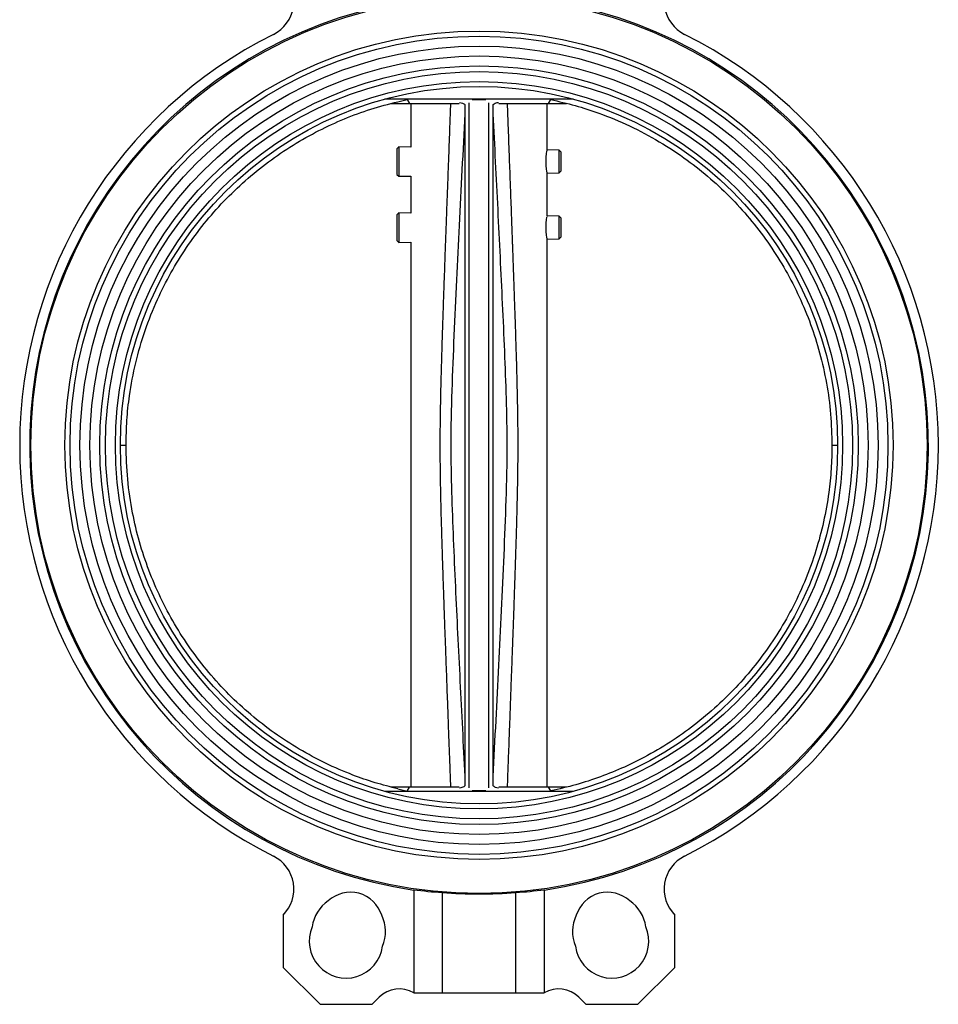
# Model space of a CAD drawing. Header units: millimetres. Extents: x 474 to 2164, y 77 to 1503.
# Tile 6 of 31: x 865 to 1189, y 463 to 811. Entities that reach past the tile are written whole.
import ezdxf

# ---------------------------------------------------------------- set-up
doc = ezdxf.new("R2010")
doc.units = ezdxf.units.MM

msp = doc.modelspace()

# ---------------------------------------------------------------- linework, layer by layer
at = {"color": 7, "linetype": 'Continuous', "lineweight": 25}
for p, q in [((1060.6, 782.55), (994.1, 782.55)), ((996.24, 781.05), (1002.85, 781.05)), ((998.69, 781.65), (1001.98, 782.42)), ((1001.98, 782.42), (1001.97, 782.55)), ((1001.98, 782.42), (1002.85, 781.05)), ((1002.85, 781.05), (1020.34, 781.05)), ((1003.35, 781.05), (1003.35, 765.67)), ((1023.85, 539.79), (1023.85, 781.3)), ((1030.85, 539.79), (1030.85, 781.3)), ((1034.36, 781.05), (1051.84, 781.05)), ((1051.35, 764.65), (1051.35, 781.05)), ((1051.84, 781.05), (1052.7, 782.39)), ((1051.84, 781.05), (1058.17, 781.05)), ((1052.69, 782.39), (1052.71, 782.55)), ((1022.35, 780.61), (1022.35, 540.48)), ((1032.35, 540.48), (1032.35, 780.61)), ((999.05, 765.76), (998.35, 765.07)), ((998.35, 765.07), (998.35, 756.02)), ((1003.35, 765.67), (999.05, 765.76)), ((999.05, 765.76), (999.05, 755.34)), ((1055.65, 764.56), (1051.35, 764.65)), ((1056.35, 763.85), (1055.65, 764.56)), ((1055.65, 756.53), (1055.65, 764.56)), ((1056.35, 757.25), (1056.35, 763.85)), ((1055.65, 756.53), (1056.35, 757.25)), ((998.35, 756.02), (999.05, 755.34)), ((999.05, 755.34), (1003.35, 755.43)), ((1003.35, 755.43), (1003.35, 742.4)), ((1051.35, 756.44), (1055.65, 756.53)), ((1051.35, 741.38), (1051.35, 756.44)), ((999.05, 742.49), (998.35, 741.8)), ((998.35, 741.8), (998.35, 732.8)), ((1003.35, 742.4), (999.05, 742.49)), ((999.05, 742.49), (999.05, 732.07)), ((1055.65, 741.29), (1051.35, 741.38)), ((1056.35, 740.58), (1055.65, 741.29)), ((1055.65, 733.26), (1055.65, 741.29)), ((1056.35, 737.76), (1056.35, 740.58)), ((1056.35, 733.98), (1056.35, 737.76)), ((998.35, 732.8), (998.35, 732.75)), ((998.35, 732.75), (999.05, 732.07)), ((1051.35, 733.17), (1055.65, 733.26)), ((1051.35, 540.05), (1051.35, 733.17)), ((1055.65, 733.26), (1056.35, 733.98)), ((999.05, 732.07), (1003.35, 732.16)), ((1003.35, 732.16), (1003.35, 540.05)), ((900.9, 660.55), (902.9, 660.55)), ((1151.8, 660.55), (1153.8, 660.55)), ((1060.6, 538.55), (994.1, 538.55)), ((1002.85, 540.05), (996.24, 540.05)), ((998.69, 539.44), (1001.98, 538.68)), ((1001.98, 538.68), (1001.97, 538.55)), ((1001.98, 538.68), (1002.85, 540.05)), ((1020.34, 540.05), (1002.85, 540.05)), ((1051.84, 540.05), (1034.36, 540.05)), ((1052.7, 538.71), (1051.84, 540.05)), ((1058.13, 540.05), (1051.84, 540.05)), ((1052.71, 538.55), (1052.7, 538.71)), ((1004.35, 503.88), (1004.35, 467.55)), ((1050.35, 503.88), (1050.35, 467.55)), ((1014.35, 502.91), (1014.35, 467.55)), ((1040.35, 467.55), (1040.35, 502.91)), ((958.25, 494.91), (958.27, 476.5)), ((1096.43, 476.5), (1096.45, 494.91)), ((958.27, 476.5), (971.3, 463.5)), ((1083.4, 463.5), (1096.43, 476.5)), ((989.71, 463.52), (992.18, 466)), ((1004.35, 467.55), (1014.35, 467.55)), ((1014.35, 467.55), (1040.35, 467.55)), ((1040.35, 467.55), (1050.35, 467.55)), ((1062.51, 466), (1064.99, 463.52)), ((971.3, 463.5), (989.71, 463.52)), ((1064.99, 463.52), (1083.4, 463.5))]:
    msp.add_line(p, q, dxfattribs=at)
for radius in [158, 146, 144.2, 140.7, 137.2, 133.7, 131.7, 128.2, 126.45]:
    msp.add_circle((1027.35, 660.55), radius, dxfattribs=at)
for centre, radius, start, end in [((949.06, 817), 13, 296.5844, 44.9749), ((1105.64, 817), 13, 135.0251, 243.4156), ((1027.35, 660.55), 158.45, 100.3145, 261.6534), ((1027.35, 660.55), 158.45, 278.3466, 79.6855), ((1027.35, 660.55), 161.95, 116.5844, 243.4156), ((1027.35, 660.55), 161.95, 296.5844, 63.4156), ((949.06, 504.1), 13, 315.0251, 63.4156), ((1105.64, 504.1), 13, 116.5844, 224.9749), ((981.41, 489.1), 13, 123.5827, 172.2906), ((982.05, 491.51), 11.5, 17.0348, 132.9652), ((1027.35, 660.55), 158.17, 265.2857, 274.7143), ((1072.64, 491.51), 11.5, 47.0348, 162.9652), ((1073.29, 489.1), 13, 7.7094, 56.4173), ((981.41, 489.1), 13, 336.8391, 26.4173), ((1073.29, 489.1), 13, 153.5827, 203.1609), ((980.48, 485.73), 13, 156.8391, 352.2906), ((1074.22, 485.73), 13, 187.7094, 23.1609), ((999.26, 458.94), 10, 59.4276, 135.0653), ((1055.43, 458.94), 10, 44.9347, 120.5724)]:
    msp.add_arc(centre, radius, start, end, dxfattribs=at)
for centre, start_param, end_param in [((1024.59, 660.55), 4.583917, 4.647518), ((1030.11, 660.55), 4.77726, 4.840861)]:
    msp.add_ellipse(centre, major_axis=(158, 0), ratio=0.999848, start_param=start_param, end_param=end_param, dxfattribs=at)
for points, knots in [([(902.9, 660.55), (902.96, 663.47), (903.08, 669.31), (904.14, 679.04), (906.16, 689.66), (909.47, 701.01), (913.66, 711.59), (918.6, 721.35), (924.12, 730.29), (930.36, 738.75), (937.28, 746.64), (944.85, 753.91), (953.02, 760.53), (961.7, 766.44), (970.67, 771.5), (979.85, 775.7), (989.13, 779.15), (995.51, 780.82), (998.69, 781.65)], [0, 0, 0, 0, 0.052626, 0.105251, 0.176073, 0.247056, 0.317878, 0.380766, 0.443879, 0.506992, 0.56988, 0.63277, 0.695884, 0.758999, 0.821888, 0.881228, 0.940661, 1, 1, 1, 1]), ([(1020.53, 781.41), (1020.9, 781.32), (1021.82, 781.11), (1022.15, 780.79), (1022.35, 780.61)], [0, 0, 0, 0, 0.40617, 1, 1, 1, 1]), ([(1029.71, 782.35), (1029.59, 782.35), (1029.35, 782.35), (1028.74, 782.35), (1028.1, 782.35), (1027.66, 782.35), (1027.29, 782.35), (1026.9, 782.35), (1026.42, 782.35), (1025.59, 782.35), (1025.12, 782.35), (1024.92, 782.35), (1024.91, 782.35)], [0, 0, 0, 0, 0.168316, 0.3502, 0.426327, 0.467051, 0.508143, 0.543705, 0.594812, 0.688097, 0.981973, 1, 1, 1, 1]), ([(1032.35, 780.61), (1032.58, 780.83), (1032.92, 781.14), (1033.88, 781.34), (1034.17, 781.4)], [0, 0, 0, 0, 0.6959511, 1, 1, 1, 1]), ([(1052.69, 782.39), (1055.54, 781.73), (1061.24, 780.43), (1070.56, 777.4), (1080.55, 773.26), (1090.99, 767.7), (1100.5, 761.44), (1109.05, 754.61), (1116.69, 747.38), (1123.69, 739.54), (1130.01, 731.15), (1135.58, 722.25), (1140.39, 712.91), (1144.41, 703.19), (1147.65, 693.03), (1150, 682.45), (1151.51, 671.54), (1151.7, 664.21), (1151.8, 660.55)], [0, 0, 0, 0, 0.051626, 0.103252, 0.17273, 0.242365, 0.311843, 0.373499, 0.435376, 0.497252, 0.558909, 0.620552, 0.682415, 0.744278, 0.805921, 0.870572, 0.935349, 1, 1, 1, 1]), ([(1022.35, 777.32), (1022.01, 770.74), (1021.35, 757.66), (1020.37, 738.16), (1019.41, 718.71), (1018.5, 699.3), (1017.7, 679.88), (1017.3, 661.47), (1017.63, 643.99), (1018.26, 627.37), (1019.01, 610.78), (1019.81, 594.12), (1020.64, 577.43), (1021.49, 560.61), (1022.06, 549.39), (1022.35, 543.78)], [0, 0, 0, 0, 0.084495, 0.168151, 0.250551, 0.334383, 0.417554, 0.499999, 0.570628, 0.641754, 0.713471, 0.783837, 0.855799, 0.92787, 1, 1, 1, 1]), ([(1032.35, 543.78), (1032.68, 550.35), (1033.35, 563.44), (1034.33, 582.94), (1035.29, 602.38), (1036.19, 621.79), (1036.99, 641.21), (1037.4, 659.63), (1037.07, 677.1), (1036.43, 693.72), (1035.68, 710.32), (1034.88, 726.97), (1034.06, 743.66), (1033.21, 760.48), (1032.63, 771.71), (1032.35, 777.32)], [0, 0, 0, 0, 0.084495, 0.168151, 0.250551, 0.334383, 0.417554, 0.499999, 0.570628, 0.641754, 0.713471, 0.783837, 0.8558, 0.92787, 1, 1, 1, 1]), ([(1051.01, 760.55), (1051.02, 760.99), (1051.03, 761.88), (1051.14, 763.08), (1051.26, 763.98), (1051.34, 764.5), (1051.34, 764.5), (1051.34, 764.5)], [0, 0, 0, 0, 0.212803, 0.425533, 0.64013, 0.855983, 1, 1, 1, 1]), ([(1051.34, 756.6), (1051.34, 756.58), (1051.35, 756.53), (1051.29, 756.88), (1051.18, 757.64), (1051.07, 758.75), (1051.02, 759.78), (1051.01, 760.39), (1051.01, 760.55)], [0, 0, 0, 0, 0.069762, 0.28131, 0.493849, 0.708959, 0.92428, 1, 1, 1, 1]), ([(1051.01, 737.28), (1051.02, 737.72), (1051.03, 738.61), (1051.14, 739.81), (1051.26, 740.71), (1051.34, 741.23), (1051.34, 741.23), (1051.34, 741.23)], [0, 0, 0, 0, 0.212803, 0.425533, 0.64013, 0.855983, 1, 1, 1, 1]), ([(1051.34, 733.33), (1051.34, 733.31), (1051.35, 733.26), (1051.29, 733.61), (1051.18, 734.37), (1051.07, 735.48), (1051.02, 736.51), (1051.01, 737.12), (1051.01, 737.28)], [0, 0, 0, 0, 0.069762, 0.28131, 0.493849, 0.708959, 0.92428, 1, 1, 1, 1]), ([(998.69, 539.44), (996.02, 540.13), (990.67, 541.5), (982.14, 544.48), (973.18, 548.35), (963.91, 553.32), (955.1, 559.05), (946.8, 565.48), (939.09, 572.61), (931.99, 580.37), (925.57, 588.69), (919.87, 597.51), (914.95, 606.78), (910.83, 616.45), (907.52, 626.43), (904.96, 637.14), (903.24, 648.53), (903.01, 656.54), (902.9, 660.55)], [0, 0, 0, 0, 0.049774, 0.099548, 0.16246, 0.225596, 0.288732, 0.351644, 0.414552, 0.477685, 0.540818, 0.603725, 0.666621, 0.729742, 0.792863, 0.855759, 0.927879, 1, 1, 1, 1]), ([(1151.8, 660.55), (1151.74, 657.76), (1151.63, 652.18), (1150.69, 643.15), (1148.97, 633.51), (1146.25, 623.36), (1142.7, 613.47), (1138.34, 603.92), (1133.17, 594.79), (1127.24, 586.1), (1120.62, 577.95), (1113.34, 570.38), (1105.44, 563.47), (1096.98, 557.24), (1088.03, 551.73), (1079.07, 547.21), (1070.21, 543.6), (1061.56, 540.75), (1055.65, 539.39), (1052.7, 538.71)], [0, 0, 0, 0, 0.049219, 0.098438, 0.160073, 0.221927, 0.283782, 0.345416, 0.40705, 0.468904, 0.530758, 0.592392, 0.65403, 0.715889, 0.777748, 0.839387, 0.892901, 0.946486, 1, 1, 1, 1]), ([(1022.35, 540.48), (1022.11, 540.27), (1021.78, 539.96), (1020.82, 539.75), (1020.53, 539.69)], [0, 0, 0, 0, 0.6959511, 1, 1, 1, 1]), ([(1029.71, 538.75), (1029.59, 538.75), (1029.35, 538.75), (1028.74, 538.75), (1028.1, 538.75), (1027.66, 538.75), (1027.29, 538.75), (1026.9, 538.75), (1026.42, 538.75), (1025.59, 538.75), (1025.12, 538.75), (1024.92, 538.75), (1024.91, 538.75)], [0, 0, 0, 0, 0.168316, 0.3502, 0.426327, 0.467051, 0.508143, 0.543705, 0.594812, 0.688097, 0.981973, 1, 1, 1, 1]), ([(1034.17, 539.69), (1033.79, 539.78), (1032.88, 539.99), (1032.55, 540.3), (1032.35, 540.48)], [0, 0, 0, 0, 0.40617, 1, 1, 1, 1])]:
    msp.add_open_spline(points, degree=3, knots=knots, dxfattribs=at)
at = {"color": 8, "linetype": 'Continuous', "lineweight": 25}
for points, knots in [([(1017.43, 540.05), (1017.37, 541.52), (1017.24, 544.86), (1017.05, 550.17), (1016.82, 556.08), (1016.61, 561.72), (1016.43, 566.78), (1016.2, 573.04), (1015.91, 580.86), (1015.58, 589.78), (1015.3, 597.59), (1015.08, 604.08), (1014.87, 610.15), (1014.66, 616.3), (1014.46, 622.56), (1014.27, 628.61), (1014.1, 634.33), (1013.96, 639.89), (1013.84, 645.26), (1013.74, 651.06), (1013.68, 657.41), (1013.68, 664.5), (1013.75, 670.46), (1013.83, 675.39), (1013.92, 679.33), (1014.02, 683.63), (1014.15, 688.48), (1014.3, 693.38), (1014.45, 698.3), (1014.61, 703.18), (1014.79, 708.68), (1015, 714.95), (1015.23, 721.34), (1015.45, 727.67), (1015.67, 733.66), (1015.91, 740.19), (1016.17, 747.35), (1016.45, 754.91), (1016.77, 763.49), (1017.09, 772.12), (1017.32, 778.32), (1017.43, 781.05)], [0, 0, 0, 0, 0.018362, 0.0415599, 0.0660851, 0.0919374, 0.1117842, 0.1290864, 0.169858, 0.2092165, 0.2401576, 0.2670701, 0.2899538, 0.3158057, 0.3435757, 0.3678635, 0.3911026, 0.4148275, 0.437107, 0.4579337, 0.4869913, 0.516072, 0.5460908, 0.5611699, 0.5773781, 0.5951398, 0.6147028, 0.6377418, 0.6560984, 0.6760073, 0.6984729, 0.7245096, 0.7541174, 0.7779983, 0.8033464, 0.8287313, 0.8592206, 0.8925082, 0.9228714, 0.9659951, 1, 1, 1, 1]), ([(1037.27, 781.05), (1037.38, 778.13), (1037.62, 771.64), (1037.92, 763.64), (1038.18, 756.63), (1038.38, 751.27), (1038.58, 745.77), (1038.74, 741.38), (1038.86, 738.18), (1038.94, 736), (1039.01, 734.1), (1039.07, 732.46), (1039.12, 731.1), (1039.16, 729.89), (1039.26, 727.24), (1039.4, 723.26), (1039.61, 717.28), (1039.82, 711.11), (1040.04, 704.77), (1040.22, 699.18), (1040.38, 694.18), (1040.54, 688.64), (1040.7, 682.67), (1040.85, 676.18), (1040.95, 670.21), (1041.01, 664.5), (1041.02, 659.08), (1040.98, 653.77), (1040.91, 648.42), (1040.8, 642.59), (1040.66, 636.97), (1040.51, 631.49), (1040.36, 626.24), (1040.18, 620.56), (1040, 615.14), (1039.8, 609.22), (1039.56, 602.37), (1039.34, 596.27), (1039.19, 591.89), (1039.11, 589.66), (1039.04, 587.74), (1038.98, 586.21), (1038.94, 584.94), (1038.88, 583.38), (1038.79, 580.93), (1038.66, 577.42), (1038.49, 572.67), (1038.29, 567.36), (1038.09, 561.95), (1037.85, 555.38), (1037.57, 548.12), (1037.36, 542.54), (1037.27, 540.05)], [0, 0, 0, 0, 0.036281, 0.080811, 0.099601, 0.123554, 0.147552, 0.168085, 0.178262, 0.187308, 0.195223, 0.202006, 0.207658, 0.212178, 0.21713, 0.240542, 0.261772, 0.291593, 0.317402, 0.340673, 0.361171, 0.379682, 0.409581, 0.435434, 0.460435, 0.483894, 0.506496, 0.527913, 0.549887, 0.573118, 0.600365, 0.619861, 0.641327, 0.665722, 0.690509, 0.708847, 0.739454, 0.775816, 0.784769, 0.794013, 0.803547, 0.808688, 0.813003, 0.819437, 0.827989, 0.843523, 0.86321, 0.887051, 0.909623, 0.930581, 0.96892, 1, 1, 1, 1])]:
    msp.add_open_spline(points, degree=3, knots=knots, dxfattribs=at)

doc.saveas('drawing.dxf')
